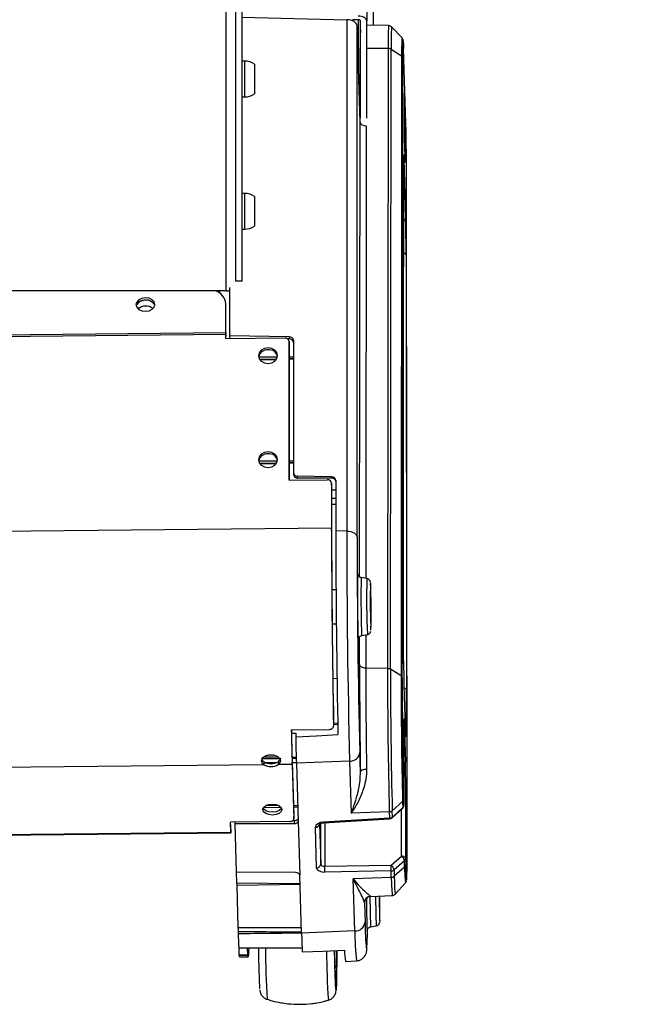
# Model space of a CAD drawing. Header units: millimetres. Extents: x 0 to 420, y 0 to 309.
# Tile 23 of 32: x 308 to 318, y 124 to 140. Entities that reach past the tile are written whole.
import ezdxf

# ---------------------------------------------------------------- set-up
doc = ezdxf.new("R2010")
doc.units = ezdxf.units.MM
doc.layers.add('QUOTE', color=174, linetype='Continuous')
doc.styles.add('SLDTEXTSTYLE3', font='TXT', dxfattribs={"width": 0.75})
doc.dimstyles.new('SLDDIMSTYLE0', dxfattribs={"dimtxt": 3, "dimasz": 3, "dimexe": 0, "dimexo": 0.0625, "dimgap": 0.75, "dimtad": 1, "dimlfac": 14.874601, "dimrnd": 1e-09, "dimzin": 12, "dimdsep": 46, "dimtxsty": 'SLDTEXTSTYLE3', "dimsah": 1, "dimcen": 0.09, "dimadec": 0, "dimazin": 3, "dimtfac": 1, "dimtdec": 3, "dimtofl": 0, "dimtmove": 0, "dimatfit": 3, "dimfxl": 0, "dimfrac": 2, "dimtolj": 1, "dimtzin": 12, "dimarcsym": 0})

# ---------------------------------------------------------------- blocks, each defined once
blk = doc.blocks.new('_D')
at = {"layer": 'QUOTE'}
for p, q in [((294.457, 150.729), (311.398, 150.729)), ((311.398, 150.729), (343.083, 150.729))]:
    blk.add_line(p, q, dxfattribs=at)
for points in [[(294.457, 150.729), (297.457, 150.229), (297.457, 151.229)], [(311.398, 150.729), (308.398, 151.229), (308.398, 150.229)]]:
    blk.add_solid(points, dxfattribs=at)
at = {"layer": 'QUOTE', "insert": (336.433, 154.597), "char_height": 3, "attachment_point": 1, "style": 'SLDTEXTSTYLE3'}
blk.add_mtext('252', dxfattribs=at)

msp = doc.modelspace()

# ---------------------------------------------------------------- linework, layer by layer
at = {"color": 7, "linetype": 'Continuous', "lineweight": 25}
for p, q in [((313.41518, 303.55096), (313.41518, 139.99151)), ((313.52011, 139.92416), (313.52011, 297.69567)), ((311.33109, 141.64349), (311.33109, 135.85937)), ((311.43193, 141.64349), (311.43193, 135.85937)), ((311.18073, 135.70155), (311.18073, 141.20399)), ((311.43255, 140.05147), (313.09732, 140.01101)), ((313.09732, 140.01101), (313.09732, 131.88709)), ((313.28072, 140.01079), (313.1952, 140.01079)), ((313.28072, 140.01079), (313.28072, 139.31283)), ((313.19634, 140.00112), (313.19669, 139.98969)), ((313.19634, 139.98985), (313.19634, 140.00112)), ((313.26243, 131.79239), (313.26243, 139.91399)), ((313.30902, 138.38309), (313.26243, 139.91399)), ((313.31434, 138.44837), (313.31434, 139.99151)), ((313.41518, 138.44736), (313.41518, 139.99151)), ((313.76185, 139.91814), (313.41518, 139.92677)), ((313.97529, 139.72242), (313.80907, 139.89716)), ((313.31083, 138.44794), (313.3119, 139.56215)), ((313.3119, 139.56215), (313.31434, 139.56212)), ((313.41518, 139.56099), (313.755, 139.55717)), ((313.755, 139.55717), (313.74554, 129.70383)), ((313.79273, 129.69131), (313.80219, 139.54465)), ((313.80219, 139.54465), (313.96975, 139.43892)), ((314.03663, 138.36549), (314.00042, 139.55546)), ((314.00044, 139.55409), (314.00042, 139.55546)), ((314.03666, 138.36411), (314.00044, 139.55409)), ((313.96975, 139.43892), (313.96029, 129.58558)), ((313.97915, 129.55785), (313.9886, 139.41119)), ((311.47227, 139.35358), (311.43193, 139.35358)), ((311.47227, 139.35358), (311.47227, 138.78634)), ((311.63362, 139.30526), (311.63362, 138.83466)), ((311.43193, 138.78634), (311.47227, 138.78634)), ((313.30844, 138.40196), (313.30849, 138.44798)), ((313.30849, 138.44798), (313.31083, 138.44794)), ((313.30208, 131.15827), (313.30902, 138.38309)), ((313.40808, 138.32486), (313.40119, 131.13569)), ((314.03666, 138.36411), (314.03663, 138.36549)), ((313.99674, 137.70331), (313.9905, 131.20413)), ((314.00427, 137.79427), (314.03283, 136.85598)), ((314.05795, 126.96853), (314.04849, 137.44324)), ((311.47227, 137.25202), (311.43193, 137.25202)), ((311.47227, 137.25202), (311.47227, 137.07963)), ((311.63362, 137.2037), (311.63362, 137.06068)), ((311.47227, 137.07963), (311.47227, 136.68478)), ((311.63362, 137.06068), (311.63362, 136.7331)), ((311.43193, 136.68478), (311.47227, 136.68478)), ((314.04036, 136.26982), (314.0466, 129.36079)), ((314.00092, 129.77869), (313.99521, 136.1086)), ((311.43193, 135.85937), (311.33109, 135.85937)), ((311.33121, 135.85591), (311.33109, 135.85937)), ((311.43255, 135.8549), (311.43193, 135.85937)), ((311.18073, 135.70155), (294.67428, 135.70155)), ((311.07828, 135.66722), (311.07843, 135.70155)), ((311.08099, 135.66532), (311.08115, 135.70155)), ((311.24181, 134.98962), (311.24181, 135.75729)), ((311.17531, 135.03548), (311.1773, 135.49923)), ((311.17818, 135.46601), (311.17725, 135.50403)), ((311.17822, 135.4612), (311.1773, 135.49923)), ((311.17624, 134.99746), (311.17822, 135.4612)), ((311.17818, 135.46601), (311.17822, 135.4612)), ((311.17526, 135.01035), (294.50508, 134.84345)), ((311.17531, 135.03548), (294.50513, 134.86859)), ((311.17526, 134.94327), (311.17526, 135.01035)), ((311.1762, 134.9795), (311.17526, 135.01035)), ((311.17624, 134.99746), (311.17531, 135.03548)), ((312.11632, 134.95269), (311.17526, 134.94327)), ((311.1762, 134.94328), (311.1762, 134.9795)), ((312.18403, 134.97345), (311.24181, 134.98962)), ((311.2432, 134.94395), (311.24181, 134.98962)), ((312.18507, 134.93919), (312.16129, 134.93901)), ((312.18446, 134.86882), (312.18352, 134.89967)), ((312.18354, 134.8983), (312.18354, 132.69548)), ((312.18448, 134.86745), (312.18354, 134.8983)), ((312.18403, 134.97345), (312.18507, 134.93919)), ((312.18446, 134.86882), (312.18448, 134.86745)), ((312.18448, 132.69548), (312.18448, 134.86745)), ((312.2507, 134.91771), (312.2507, 132.81638)), ((311.99546, 134.65068), (311.69885, 134.65011)), ((311.98252, 134.62026), (311.7148, 134.61379)), ((311.71933, 134.60752), (311.97899, 134.61481)), ((312.2507, 134.65118), (312.18448, 134.65105)), ((312.2507, 134.62675), (312.18448, 134.62515)), ((312.18448, 134.62059), (312.2507, 134.62245)), ((311.99546, 132.99857), (311.69885, 132.99799)), ((311.98252, 132.96815), (311.7148, 132.96167)), ((312.2507, 132.99906), (312.18448, 132.99894)), ((312.2507, 132.97463), (312.18448, 132.97303)), ((312.18448, 132.96847), (312.2507, 132.97033)), ((311.71933, 132.9554), (311.97899, 132.9627)), ((312.25073, 132.815), (312.25172, 132.78241)), ((312.18354, 132.69548), (312.78851, 132.70153)), ((312.85721, 132.74752), (312.31679, 132.76065)), ((312.31773, 132.72972), (312.31679, 132.76065)), ((312.85774, 132.7301), (312.31773, 132.72972)), ((312.85721, 132.74752), (312.85774, 132.7301)), ((312.9233, 132.69179), (312.9233, 131.88883)), ((312.85655, 132.62069), (312.8557, 132.64851)), ((312.85572, 132.64713), (312.85572, 131.93122)), ((312.85657, 132.61932), (312.85572, 132.64713)), ((312.85657, 132.54182), (312.9233, 132.54092)), ((312.85666, 132.5388), (312.85666, 131.90037)), ((312.9233, 132.40263), (312.85666, 132.40521)), ((312.9233, 132.31148), (312.85666, 132.31176)), ((312.85572, 131.93122), (292.82462, 131.73067)), ((312.85666, 131.90037), (312.85572, 131.93122)), ((313.09732, 131.88709), (312.9233, 131.88883)), ((313.27088, 131.21351), (313.2701, 131.21197)), ((313.41764, 131.13296), (313.32692, 131.14802)), ((312.92677, 130.95212), (312.86022, 130.95145)), ((312.86473, 130.41364), (312.93126, 130.41431)), ((313.30075, 129.76809), (313.30117, 130.20796)), ((313.33614, 130.22646), (313.42654, 130.24334)), ((313.40033, 130.23844), (313.39982, 129.70772)), ((313.74554, 129.70383), (313.39982, 129.70772)), ((313.96029, 129.58558), (313.79273, 129.69131)), ((312.94194, 129.54284), (312.87546, 129.54151)), ((312.88807, 128.82108), (312.88777, 128.78909)), ((312.95422, 128.83589), (312.88784, 128.83199)), ((312.95469, 128.81304), (312.88797, 128.81075)), ((314.00568, 128.82863), (314.00568, 127.53084)), ((314.00635, 128.89172), (314.00635, 128.89178)), ((314.00861, 128.8699), (314.02848, 128.21699)), ((312.2167, 128.72882), (312.82167, 128.73488)), ((312.28615, 128.67769), (312.28615, 128.61738)), ((313.31473, 128.06171), (313.3053, 128.37148)), ((311.78165, 128.17498), (293.99256, 127.99688)), ((311.78165, 128.21903), (311.78165, 128.17498)), ((311.97875, 128.20667), (311.80773, 128.20618)), ((312.00711, 128.22129), (312.00711, 128.17723)), ((312.23047, 128.17947), (312.00711, 128.17723)), ((312.23047, 128.17947), (312.23047, 128.22353)), ((312.23047, 128.22353), (312.25687, 127.35604)), ((312.23047, 128.17947), (312.25687, 127.31198)), ((312.29678, 128.20758), (312.23096, 128.20739)), ((313.14312, 128.23227), (312.29702, 128.19959)), ((312.29702, 128.19959), (312.32504, 127.27898)), ((313.14312, 128.23227), (313.16834, 127.40334)), ((314.03141, 127.98307), (314.03141, 126.68528)), ((311.77706, 127.49703), (312.05249, 127.50034)), ((312.02067, 127.52552), (311.81392, 127.52682)), ((312.31759, 127.52365), (312.25176, 127.52407)), ((312.25241, 127.50274), (312.3182, 127.50353)), ((313.98465, 127.59081), (313.82017, 127.44465)), ((313.98762, 127.4931), (313.82324, 127.34365)), ((313.98465, 127.59081), (313.98762, 127.4931)), ((314.00568, 127.53084), (314.00271, 127.62855)), ((312.25687, 127.31198), (312.25687, 127.35604)), ((313.77335, 127.4267), (313.16834, 127.40334)), ((313.77335, 127.4267), (313.77642, 127.3257)), ((313.8193, 127.33097), (313.98369, 127.48042)), ((313.82324, 127.34365), (313.82017, 127.44465)), ((313.96537, 126.72316), (313.96537, 127.46377)), ((312.19083, 127.27276), (311.24977, 127.26333)), ((311.25464, 127.10333), (311.24977, 127.26333)), ((311.25464, 127.14739), (311.25111, 127.26335)), ((311.25464, 127.1529), (311.25127, 127.26335)), ((311.25464, 127.19695), (311.25261, 127.26336)), ((311.25464, 127.1529), (311.25464, 127.19695)), ((311.31808, 127.26402), (311.31808, 127.24004)), ((311.31808, 127.24004), (312.25958, 127.24072)), ((311.31808, 127.24004), (311.34154, 126.46894)), ((312.25958, 127.28679), (312.24133, 127.28665)), ((312.25958, 127.28679), (312.25958, 127.24072)), ((312.32504, 127.27898), (312.35114, 126.42135)), ((312.61909, 126.53925), (312.59953, 127.18203)), ((312.66464, 127.22968), (312.68396, 126.59494)), ((312.68396, 126.59494), (312.68396, 127.24233)), ((313.77642, 127.3257), (312.72693, 127.26411)), ((312.72852, 127.25201), (313.77802, 127.3136)), ((312.75001, 127.25327), (312.75001, 126.56077)), ((294.58446, 126.93643), (311.25464, 127.10333)), ((294.58503, 126.9261), (311.25521, 127.093)), ((311.25447, 127.15289), (311.25464, 127.1529)), ((311.25464, 127.14739), (311.25464, 127.10333)), ((313.80078, 126.58029), (313.96537, 126.72316)), ((312.75001, 126.56077), (313.80078, 126.58029)), ((314.01336, 126.64754), (313.84877, 126.50467)), ((314.01633, 126.54983), (314.01336, 126.64754)), ((314.03141, 126.68528), (314.03439, 126.58757)), ((312.28333, 126.46019), (311.34154, 126.46894)), ((311.34274, 126.46893), (311.348, 126.29623)), ((312.37915, 125.50075), (312.35114, 126.42135)), ((313.80196, 126.48673), (312.75118, 126.4672)), ((313.80503, 126.38572), (313.80196, 126.48673)), ((313.84877, 126.50467), (313.85184, 126.40367)), ((314.01633, 126.54983), (313.85184, 126.40367)), ((311.348, 126.29623), (312.35514, 126.2899)), ((311.34869, 126.29623), (311.34917, 126.25768)), ((312.35575, 126.26977), (311.34917, 126.25768)), ((311.34917, 126.25768), (311.3697, 125.58297)), ((313.80503, 126.38572), (313.20002, 126.36235)), ((313.22525, 125.53342), (313.20002, 126.36235)), ((313.86794, 126.11937), (314.03062, 126.29741)), ((313.47438, 126.08403), (313.47561, 126.08185)), ((313.47561, 126.08185), (313.82101, 126.09738)), ((313.38079, 125.98343), (313.378, 125.98242)), ((313.378, 125.98242), (313.38743, 125.67264)), ((313.47694, 125.59987), (313.56734, 125.61675)), ((312.37656, 125.58585), (311.3697, 125.58297)), ((311.37215, 125.52562), (311.37255, 125.49356)), ((313.22525, 125.53342), (312.37915, 125.50075)), ((311.39031, 125.15367), (311.38682, 125.26825)), ((311.39031, 125.15367), (311.52475, 125.15501)), ((311.52475, 125.15501), (311.52131, 125.26776)), ((311.5253, 125.14336), (311.39086, 125.14201)), ((311.3957, 125.12213), (311.53014, 125.12347)), ((313.07769, 125.05113), (313.25154, 125.05894)), ((312.92696, 124.98537), (312.92433, 124.95535)), ((312.92472, 124.7623), (312.92557, 124.76231)), ((312.9249, 124.76181), (312.92507, 124.7623))]:
    msp.add_line(p, q, dxfattribs=at)
at = {"color": 7, "linetype": 'Continuous', "lineweight": 25, "flags": 128}
for points in [[(313.41518, 139.99151), (313.4126, 140.00655), (313.40495, 140.02102), (313.39252, 140.03435), (313.3758, 140.04604), (313.35542, 140.05563), (313.33218, 140.06276), (313.30695, 140.06714), (313.28072, 140.06863)], [(313.31434, 139.99151), (313.31369, 139.99527), (313.31178, 139.99888), (313.30867, 140.00222), (313.30449, 140.00514), (313.2994, 140.00754), (313.29359, 140.00932), (313.28728, 140.01042), (313.28072, 140.01079)], [(313.99163, 139.65925), (313.99225, 139.66893), (313.99402, 139.67635), (313.99603, 139.65912), (313.99819, 139.61787), (314.00044, 139.55409)], [(314.00427, 137.79427), (314.00284, 137.83486), (314.00146, 137.86112), (314.00018, 137.87209), (313.99906, 137.86737), (313.99846, 137.85678)], [(314.02433, 137.74122), (314.02421, 137.74099), (314.02397, 137.74095)], [(309.89969, 135.37948), (309.9576, 135.3882), (310.00677, 135.41188), (310.0397, 135.44691), (310.05139, 135.48796), (310.04005, 135.52877), (310.00742, 135.56315), (309.95845, 135.58584), (309.90061, 135.5934), (309.84269, 135.58468), (309.79353, 135.561), (309.7606, 135.52597), (309.74891, 135.48493), (309.76024, 135.44411), (309.79288, 135.40974), (309.84185, 135.38704), (309.89969, 135.37948)], [(310.04942, 135.47105), (310.04098, 135.49075), (310.00834, 135.52512), (309.95937, 135.54782), (309.90153, 135.55538), (309.84362, 135.54666), (309.79445, 135.52298), (309.76152, 135.48795), (309.7518, 135.46381)], [(311.99869, 134.67616), (311.98718, 134.72347), (311.95439, 134.76334), (311.90532, 134.78971), (311.84745, 134.79856), (311.78957, 134.78855), (311.7405, 134.7612), (311.70772, 134.72067), (311.69621, 134.67313), (311.70772, 134.62583), (311.7405, 134.58596), (311.78957, 134.55959), (311.84745, 134.55074), (311.90532, 134.56075), (311.95439, 134.5881), (311.98718, 134.62863), (311.99869, 134.67616)], [(311.99869, 133.02405), (311.98718, 133.07135), (311.95439, 133.11122), (311.90532, 133.13759), (311.84745, 133.14644), (311.78957, 133.13643), (311.7405, 133.10908), (311.70772, 133.06855), (311.69621, 133.02102), (311.70772, 132.97372), (311.7405, 132.93385), (311.78957, 132.90748), (311.84745, 132.89862), (311.90532, 132.90864), (311.95439, 132.93599), (311.98718, 132.97651), (311.99869, 133.02405)], [(313.09732, 131.88709), (313.12933, 131.885), (313.16005, 131.87944), (313.18837, 131.87062), (313.21323, 131.85887), (313.23372, 131.84461), (313.24909, 131.82837), (313.25878, 131.81075), (313.26243, 131.79239)], [(313.47366, 131.06712), (313.47374, 131.06725), (313.47429, 131.06605)], [(313.48067, 130.31332), (313.47926, 130.3343), (313.47762, 130.37855)], [(313.48173, 130.31078), (313.4808, 130.31231), (313.48067, 130.31332)], [(313.39982, 129.70772), (313.38061, 129.70906), (313.36217, 129.71261), (313.34519, 129.71824), (313.33027, 129.72573), (313.31797, 129.73482), (313.30875, 129.74517), (313.30294, 129.75639), (313.30075, 129.76809)], [(314.00861, 128.8699), (314.00738, 128.85938), (314.00574, 128.85394)], [(312.28615, 128.61738), (312.61698, 128.6349), (312.95813, 128.653)], [(314.03546, 128.61742), (314.03488, 128.61649), (314.03399, 128.61707)], [(313.41297, 128.10204), (313.39378, 128.10087), (313.3754, 128.09829), (313.35849, 128.0944), (313.34367, 128.08935), (313.3315, 128.08332), (313.32242, 128.07653), (313.31676, 128.06924), (313.31473, 128.06171)], [(311.76484, 127.46132), (311.77535, 127.49464), (311.80727, 127.52311), (311.85577, 127.5424), (311.91344, 127.54959), (311.97152, 127.54356), (312.02116, 127.52525), (312.0548, 127.49744), (312.06733, 127.46435), (312.05682, 127.43104), (312.0249, 127.40257), (311.9764, 127.38327), (311.91872, 127.37609), (311.86065, 127.38211), (311.81101, 127.40043), (311.77737, 127.42824), (311.76484, 127.46132)], [(312.06239, 127.48487), (312.05682, 127.4751), (312.0249, 127.44663), (311.9764, 127.42733), (311.91872, 127.42015), (311.86065, 127.42617), (311.81101, 127.44448), (311.77737, 127.4723), (311.76978, 127.48487)], [(311.25464, 127.10333), (311.25502, 127.09435), (311.25534, 127.09387), (311.25556, 127.10195), (311.25563, 127.11737), (311.25556, 127.13778), (311.25534, 127.16007), (311.25502, 127.18085), (311.25464, 127.19695)], [(312.19083, 127.27276), (312.20392, 127.27363), (312.21646, 127.27595), (312.22797, 127.27963), (312.23801, 127.28452), (312.24619, 127.29045), (312.2522, 127.29718), (312.25581, 127.30445), (312.25687, 127.31198)], [(311.25464, 127.14739), (311.25466, 127.14686), (311.25468, 127.14683), (311.25469, 127.14731), (311.25469, 127.14821), (311.25469, 127.14941), (311.25468, 127.15073), (311.25466, 127.15195), (311.25464, 127.1529)], [(314.03141, 126.68528), (314.02996, 126.69262), (314.02608, 126.69967), (314.01993, 126.70617), (314.01173, 126.71187), (314.00179, 126.71657), (313.99046, 126.7201), (313.97817, 126.72232), (313.96537, 126.72316)], [(313.85184, 126.40367), (313.85525, 126.30182), (313.8586, 126.22139), (313.86184, 126.16362), (313.86493, 126.12941), (313.86782, 126.11927), (313.86807, 126.11954)], [(314.04517, 126.35576), (314.04648, 126.34683), (314.04908, 126.34586), (314.04941, 126.34758)], [(313.38281, 125.99999), (313.38119, 125.98555), (313.38079, 125.98343)], [(313.61842, 125.75196), (313.62006, 125.70771), (313.62051, 125.69924)], [(313.62051, 125.69924), (313.6216, 125.68572), (313.62261, 125.68463)], [(311.54103, 125.26769), (311.53933, 125.2205), (311.53626, 125.163), (311.53288, 125.13081), (311.52921, 125.12424), (311.5253, 125.14336)], [(312.39002, 125.20433), (312.72105, 125.21522), (313.06241, 125.22648)], [(312.93512, 125.22224), (312.93501, 125.18018), (312.9344, 125.05849), (312.93338, 124.95536), (312.93198, 124.87271), (312.93022, 124.81209), (312.92812, 124.77463), (312.92574, 124.76101), (312.92312, 124.7715), (312.92029, 124.8059), (312.91733, 124.86357), (312.91428, 124.94344), (312.9112, 125.04401), (312.90814, 125.16342), (312.90698, 125.21399)], [(312.9351, 125.22216), (312.93499, 125.18109), (312.93438, 125.05952), (312.93336, 124.9565), (312.93196, 124.87394), (312.9302, 124.81338), (312.92811, 124.77596), (312.92573, 124.76236), (312.9231, 124.77284), (312.92029, 124.8072), (312.91732, 124.86481), (312.91428, 124.94459), (312.9112, 125.04506), (312.90814, 125.16434), (312.907, 125.21406)], [(313.40935, 125.23527), (313.41125, 125.22911), (313.41463, 125.2357), (313.41669, 125.25275)], [(311.3957, 125.12213), (311.39478, 125.1229), (311.39086, 125.14201)]]:
    msp.add_lwpolyline(points, dxfattribs=at)
at = {"color": 7, "linetype": 'Continuous', "lineweight": 25}
for centre, radius, start, end in [((326.28729, 139.59897), 12.97544, 178.878311, 180.162562), ((317.65492, 139.66365), 3.90137, 176.259893, 181.563895), ((317.41149, 139.65015), 3.61085, 176.077858, 181.67425), ((317.35754, 139.51451), 3.38864, 176.482416, 181.27829), ((313.75588, 139.46531), 0.09187, 59.732582, 90.549692), ((320.41077, 139.45698), 6.42233, 178.195207, 180.408489), ((313.95321, 139.40739), 0.0356, 6.124812, 62.315559), ((311.47968, 139.08477), 0.26891, 55.078105, 91.578169), ((311.47968, 139.05515), 0.26891, 268.421831, 304.921895), ((329.18955, 138.44406), 15.18187, 178.487782, 182.654448), ((313.26062, 138.7526), 0.75797, 359.420878, 6.980298), ((294.7072, 138.13175), 19.32108, 358.841815, 1.818683), ((276.73809, 137.42413), 37.3104, 0.029336, 1.443634), ((318.42827, 137.7304), 4.43161, 178.365759, 180.350245), ((313.95624, 137.79469), 0.04803, 327.994035, 359.491552), ((311.47968, 136.9832), 0.26891, 55.078105, 91.578169), ((311.47968, 136.95359), 0.26891, 268.421831, 304.921895), ((313.97654, 136.85941), 0.05639, 290.054921, 356.511118), ((290.29135, 136.25766), 23.74901, 0.029336, 1.443634), ((313.99482, 136.25561), 0.04771, 17.331842, 89.745198), ((310.94013, 135.47511), 0.23839, 5.806512, 71.775342), ((311.18127, 135.87935), 0.17781, 269.823544, 289.905595), ((309.88644, 135.41185), 0.14432, 83.998853, 158.896757), ((309.91951, 135.41507), 0.14146, 23.311729, 97.301173), ((309.90524, 135.27702), 0.18559, 51.75558, 131.029526), ((317.07482, 135.0112), 5.89956, 179.764174, 180.008293), ((315.39017, 134.98011), 4.21397, 179.764174, 180.008293), ((312.12255, 134.89167), 0.06135, 6.205098, 95.830832), ((311.83847, 134.62423), 0.14383, 86.04719, 167.783653), ((311.86118, 134.62656), 0.14173, 15.229242, 95.179695), ((311.83847, 132.97211), 0.14383, 86.04719, 167.783653), ((311.86118, 132.97445), 0.14173, 15.229242, 95.179695), ((312.79474, 132.6405), 0.06135, 6.205098, 95.830832), ((479.68889, 132.06151), 166.83322, 180.0447458, 181.1239249), ((476.35316, 132.02806), 163.49655, 180.0447458, 181.1239249), ((472.33731, 131.98691), 159.41404, 180.0352491, 181.1983437), ((457.65849, 131.87102), 144.56118, 179.9936287, 181.4423434), ((448.5712, 131.77734), 135.30877, 179.9936287, 181.4423434), ((331.93378, 130.8478), 18.66723, 178.882178, 181.81986), ((313.09157, 131.18334), 0.18183, 0.822936, 9.552442), ((327.49057, 130.80665), 14.16777, 178.619298, 182.009808), ((324.63955, 130.80046), 11.22683, 178.302833, 182.844398), ((364.54803, 130.76003), 50.55948, 179.496718, 182.429208), ((326.14651, 130.79574), 12.67575, 178.77325, 181.886072), ((302.58476, 130.58107), 10.90032, 358.579107, 2.550065), ((313.88915, 130.299), 0.55774, 178.893333, 187.472841), ((313.90276, 130.24334), 0.6269, 178.936046, 187.650434), ((313.13984, 130.18312), 0.14349, 350.682134, 0.95366), ((420.51462, 129.79295), 107.21388, 180.0132882, 180.9252281), ((414.28624, 129.73111), 100.88643, 180.0132882, 180.9252281), ((400.81781, 129.62837), 87.0723, 179.9503476, 181.4489093), ((313.74643, 129.61197), 0.09187, 59.732582, 90.549692), ((400.37615, 129.62512), 86.58344, 179.956199, 181.4430579), ((390.9534, 129.52824), 76.99313, 179.9573315, 181.4419255), ((313.94375, 129.55405), 0.0356, 6.124812, 62.315559), ((388.44544, 129.5024), 74.46631, 179.9573315, 181.4419255), ((314.00317, 129.3479), 0.0453, 16.533977, 84.903206), ((303.48523, 129.1473), 10.56352, 357.124761, 1.158048), ((372.982, 129.97692), 60.77812, 181.176668, 181.6947114), ((370.83442, 129.95938), 58.62965, 181.2026381, 181.6966097), ((366.80462, 129.82646), 54.53187, 181.270457, 181.709576), ((313.1504, 128.38786), 0.15576, 267.320356, 353.965082), ((311.89238, 128.42025), 0.22967, 241.176769, 299.970462), ((311.89238, 128.37619), 0.22967, 241.176769, 299.970462), ((313.97561, 128.21896), 0.05291, 304.636956, 357.865494), ((313.99317, 127.97589), 0.03892, 10.630059, 71.238413), ((313.93846, 127.53017), 0.06723, 312.275936, 0), ((313.97325, 127.49061), 0.01458, 315.683365, 9.824067), ((313.95194, 127.62965), 0.05078, 310.101898, 358.755937), ((313.95492, 127.53194), 0.05078, 310.101898, 358.755937), ((313.77144, 127.50173), 0.07505, 271.461381, 310.490046), ((313.77451, 127.40072), 0.07505, 271.461381, 310.490046), ((313.80887, 127.34116), 0.01458, 315.683365, 9.824067), ((312.60244, 127.24427), 0.06231, 267.320356, 353.965082), ((312.77178, 127.26386), 0.04485, 179.679484, 195.318931), ((313.82127, 127.32545), 0.04485, 179.679484, 195.318931), ((313.77408, 127.38071), 0.06723, 273.35867, 312.275936), ((302.1309, 126.82194), 11.92795, 357.720812, 0.704128), ((313.89761, 126.62712), 0.11753, 10.001673, 54.794849), ((312.622, 126.60149), 0.06231, 267.320356, 353.965082), ((311.20676, 126.49464), 1.54466, 358.982229, 2.453743), ((312.25754, 126.51416), 1.54466, 358.982229, 2.453743), ((313.73303, 126.48426), 0.11753, 10.001673, 54.794849), ((313.98065, 126.68638), 0.05078, 310.101898, 358.755937), ((313.98362, 126.58867), 0.05078, 310.101898, 358.755937), ((317.86811, 126.64968), 3.83423, 180.928209, 184.396398), ((313.80004, 126.56175), 0.07505, 271.461381, 310.490046), ((313.80312, 126.46074), 0.07505, 271.461381, 310.490046), ((315.96186, 126.53336), 1.9456, 179.515108, 186.965718), ((316.38736, 126.3842), 2.58233, 179.966289, 186.377028), ((313.47885, 125.98328), 0.10085, 92.542019, 180.488772), ((320.97064, 126.02592), 7.4146, 179.539745, 183.163454), ((331.76491, 126.22566), 18.15268, 180.434433, 181.495307), ((304.81685, 125.90708), 8.80857, 358.552914, 1.180176), ((338.04719, 126.27357), 24.63888, 180.516047, 181.500484), ((334.98284, 126.24891), 21.51797, 180.451275, 181.506529), ((313.23253, 125.68902), 0.15576, 267.320356, 353.965082), ((318.70979, 125.72013), 5.32257, 180.511206, 185.226547), ((314.03535, 125.61643), 0.6187, 178.892126, 187.718932), ((314.0324, 125.67251), 0.56019, 178.908222, 187.450244), ((343.58208, 126.56245), 32.22727, 181.741653, 181.843651), ((326.71214, 125.9859), 15.34749, 181.83833, 182.680044), ((331.73919, 126.06212), 19.36817, 181.660921, 182.5384), ((317.41423, 125.52758), 4.18898, 179.920016, 186.423301), ((307.71649, 125.58438), 5.70985, 356.670392, 359.719197), ((313.29926, 125.55368), 0.12467, 350.606951, 0.096615), ((311.58575, 125.15706), 0.19547, 180.99515, 184.414614), ((311.72019, 125.15841), 0.19547, 180.99515, 184.414614), ((322.92792, 125.23686), 11.12167, 179.846124, 184.073172), ((323.41996, 125.20089), 10.64193, 179.942705, 184.132196), ((313.92251, 125.21309), 0.86021, 179.108062, 190.852621)]:
    msp.add_arc(centre, radius, start, end, dxfattribs=at)
for centre, major_axis, ratio, start_param, end_param in [((313.09438, 139.91471), (0.16806, -0.00358), 0.57315242, 0.02965693, 1.56554668), ((313.0283, 140.00064), (0.16807, -0.00179), 0.57340803, 0.02355958, 0.12401356), ((313.40984, 138.3827), (0.10083, -0.00209), 0.57372327, 3.17093328, 4.70682302), ((312.18344, 134.91839), (0.06724, -0.00204), 0.81852897, 0.02484265, 1.58691234), ((312.18449, 134.88412), (0.06716, 0.00307), 0.81884025, 6.24582536, 7.80789504), ((312.31796, 132.8157), (0.06724, -0.00204), 0.81852897, 3.16643531, 4.71977834), ((312.3189, 132.7848), (0.06716, 0.00307), 0.81884025, 3.10423271, 4.65757574), ((312.85604, 132.69247), (0.06724, -0.00204), 0.81852897, 0.02484265, 1.57818569), ((312.85657, 132.67502), (0.06716, 0.00307), 0.81884025, 6.24582536, 7.79916839), ((314.00862, 128.73202), (-0.00169, 0.16826), 0.01427982, 5.67264932, 6.4712017), ((314.00862, 128.73202), (-0.00169, 0.16826), 0.01427982, 0.1880164, 0.95904236), ((361.31258, 131.76773), (177.08118, 3.54743), 0.01238374, 4.43122195, 4.43161766), ((263.82008, 129.71021), (128.35839, 0.89588), 0.01489237, 5.09499669, 5.09731973), ((278.3706, 128.88437), (135.67576, -0.97383), 0.002627, 4.9612069, 4.96293419), ((278.3706, 128.88437), (135.67576, -0.97383), 0.002627, 4.96462217, 4.96513432), ((263.82008, 129.71021), (128.35839, 0.89588), 0.01489237, 5.09898884, 5.09955451), ((314.02848, 128.07935), (-0.00168, 0.16807), 0.01431255, 4.10226957, 5.67184792), ((312.25782, 127.32534), (0.06723, -0.00072), 0.57340803, 4.74467521, 6.10108773), ((312.25782, 127.27927), (0.06722, -0.00143), 0.57315242, 4.75077256, 6.31284224), ((312.73396, 127.18723), (0.13442, 0.00573), 0.57337649, 1.59871528, 3.13460502), ((312.75118, 126.59946), (0.06715, 0.00572), 0.57178855, 3.11037371, 4.64626345), ((312.28392, 126.42164), (0.06722, -0.00143), 0.57315242, 0.02965693, 1.59172662), ((312.75352, 126.54445), (0.13442, 0.00573), 0.57337649, 3.13460502, 4.67049477), ((263.92753, 126.17965), (128.41371, -0.92171), 0.002627, 5.0908377, 5.09930414), ((278.42116, 127.22286), (135.61731, 0.94654), 0.01489237, 4.95771486, 4.96538469), ((361.44633, 127.37268), (177.18913, 0), 0.01238116, 4.42593696, 4.43186574)]:
    msp.add_ellipse(centre, major_axis=major_axis, ratio=ratio, start_param=start_param, end_param=end_param, dxfattribs=at)
for points, knots in [([(313.81107, 139.89419), (313.80764, 139.89798), (313.79924, 139.90722), (313.78156, 139.91638), (313.76792, 139.91693), (313.76212, 139.91717)], [0, 0, 0, 0, 0.28471863, 0.69615268, 1, 1, 1, 1]), ([(314.00042, 139.55546), (314.00005, 139.56712), (313.99895, 139.60114), (313.99736, 139.64367), (313.99489, 139.67219), (313.99462, 139.68265), (313.9905, 139.69764), (313.98629, 139.70848), (313.98178, 139.71382), (313.98038, 139.71549)], [0, 0, 0, 0, 0.15154817, 0.44257703, 0.73708454, 0.89667346, 0.94692201, 0.98343955, 1, 1, 1, 1]), ([(313.99841, 137.85164), (313.99854, 137.85493), (313.99878, 137.86087), (313.99875, 137.86036), (313.99874, 137.86014)], [0, 0, 0, 0, 0.554856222, 1, 1, 1, 1]), ([(313.32888, 131.14874), (313.32324, 131.14952), (313.31108, 131.15122), (313.296, 131.16097), (313.28456, 131.17248), (313.28023, 131.18021), (313.27835, 131.18357)], [0, 0, 0, 0, 0.25804395, 0.55622554, 0.80663485, 1, 1, 1, 1]), ([(313.47313, 131.07776), (313.47311, 131.0779), (313.4729, 131.0793), (313.47186, 131.08396), (313.46848, 131.09413), (313.46083, 131.10791), (313.44681, 131.1216), (313.43173, 131.13072), (313.42138, 131.13156), (313.41866, 131.13178)], [0, 0, 0, 0, 0.0139797, 0.14091316, 0.26413695, 0.44754658, 0.66125988, 0.91117069, 1, 1, 1, 1]), ([(313.28895, 130.19105), (313.28935, 130.19196), (313.29195, 130.19782), (313.30169, 130.20981), (313.31784, 130.22195), (313.33125, 130.22467), (313.33743, 130.22593)], [0, 0, 0, 0, 0.05608183, 0.36167641, 0.70576305, 1, 1, 1, 1]), ([(313.42827, 130.24473), (313.43324, 130.24572), (313.44454, 130.24798), (313.45859, 130.25805), (313.46941, 130.27004), (313.4757, 130.28129), (313.47765, 130.28715), (313.47842, 130.28947)], [0, 0, 0, 0, 0.20653546, 0.46898491, 0.69047981, 0.87790809, 1, 1, 1, 1]), ([(312.82167, 128.73488), (312.83077, 128.73639), (312.84786, 128.73921), (312.86927, 128.75092), (312.8834, 128.76818), (312.88625, 128.78184), (312.88777, 128.78909)], [0, 0, 0, 0, 0.26791797, 0.50290739, 0.73630079, 1, 1, 1, 1]), ([(311.74138, 128.23429), (311.744, 128.24735), (311.7489, 128.27175), (311.77578, 128.29977), (311.80473, 128.31633), (311.8307, 128.32622), (311.85938, 128.33223), (311.88969, 128.33433), (311.92009, 128.33293), (311.94906, 128.32753), (311.97562, 128.31819), (312.00577, 128.30202), (312.03502, 128.27477), (312.04081, 128.25039), (312.04385, 128.23761)], [0, 0, 0, 0, 0.13339157, 0.24917048, 0.3133152, 0.37469721, 0.43601395, 0.49997115, 0.56370773, 0.62493612, 0.68638534, 0.75075628, 0.86932298, 1, 1, 1, 1]), ([(312.04388, 128.28046), (312.04102, 128.26967), (312.03531, 128.24815), (312.01649, 128.23022), (312.00711, 128.22129)], [0, 0, 0, 0, 0.5016831, 1, 1, 1, 1]), ([(311.78165, 128.17498), (311.77166, 128.18396), (311.75178, 128.20183), (311.74483, 128.22351), (311.74137, 128.23429)], [0, 0, 0, 0, 0.50258036, 1, 1, 1, 1]), ([(311.78165, 128.21903), (311.77119, 128.22768), (311.75672, 128.23966), (311.7512, 128.25431), (311.74967, 128.25838)], [0, 0, 0, 0, 0.72222764, 1, 1, 1, 1]), ([(312.04385, 128.23761), (312.041, 128.2266), (312.03533, 128.20469), (312.01648, 128.18636), (312.00711, 128.17723)], [0, 0, 0, 0, 0.5025423, 1, 1, 1, 1]), ([(313.41297, 128.10204), (313.41068, 128.05142), (313.40603, 127.94867), (313.36258, 127.78074), (313.29107, 127.60426), (313.21822, 127.47815), (313.17658, 127.41541), (313.1686, 127.40372), (313.16834, 127.40334)], [0, 0, 0, 0, 0.177158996, 0.359611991, 0.641690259, 0.931500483, 0.997784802, 1, 1, 1, 1]), ([(313.16834, 127.40334), (313.1685, 127.40374), (313.17334, 127.41602), (313.19824, 127.48051), (313.2426, 127.60578), (313.28501, 127.77119), (313.31152, 127.92448), (313.31366, 128.01598), (313.31473, 128.06171)], [0, 0, 0, 0, 0.00228694, 0.06909679, 0.35699152, 0.64470303, 0.8224597, 1, 1, 1, 1]), ([(312.66277, 127.23033), (312.66263, 127.23004), (312.66207, 127.22893), (312.6662, 127.2338), (312.6779, 127.24059), (312.69682, 127.24759), (312.71503, 127.25103), (312.72604, 127.25183), (312.72852, 127.25201)], [0, 0, 0, 0, 0.070264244, 0.271512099, 0.475824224, 0.69200468, 0.930645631, 1, 1, 1, 1]), ([(313.20002, 126.36235), (313.2003, 126.362), (313.20897, 126.35096), (313.25375, 126.2954), (313.33342, 126.20962), (313.41191, 126.13784), (313.46242, 126.09775), (313.47039, 126.0886), (313.47438, 126.08403)], [0, 0, 0, 0, 0.00221517, 0.06849855, 0.35465345, 0.64038586, 0.8204229, 1, 1, 1, 1]), ([(313.378, 125.98242), (313.37505, 125.99666), (313.36911, 126.02533), (313.33635, 126.09369), (313.28547, 126.19046), (313.23462, 126.28956), (313.20578, 126.35009), (313.20021, 126.36196), (313.20002, 126.36235)], [0, 0, 0, 0, 0.176516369, 0.355292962, 0.641432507, 0.930901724, 0.997713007, 1, 1, 1, 1]), ([(314.03475, 126.3024), (314.03714, 126.30602), (314.04201, 126.31341), (314.04544, 126.32272), (314.04752, 126.33011), (314.04801, 126.33341), (314.04828, 126.33522)], [0, 0, 0, 0, 0.18739267, 0.38319532, 0.66229526, 1, 1, 1, 1]), ([(313.8216, 126.09869), (313.82809, 126.09907), (313.84201, 126.09989), (313.85912, 126.11035), (313.86993, 126.12084), (313.87303, 126.12596), (313.87384, 126.12728)], [0, 0, 0, 0, 0.28769664, 0.61682783, 0.90093739, 1, 1, 1, 1]), ([(313.38345, 126.00696), (313.38374, 126.00858), (313.38426, 126.01146), (313.38964, 126.02625), (313.40195, 126.04647), (313.42433, 126.06695), (313.4513, 126.08041), (313.46975, 126.08019), (313.4761, 126.08012)], [0, 0, 0, 0, 0.20255807, 0.3603121, 0.50671315, 0.68939462, 0.89321713, 1, 1, 1, 1]), ([(313.56897, 125.61811), (313.57398, 125.61911), (313.58531, 125.62138), (313.59937, 125.63144), (313.61025, 125.64349), (313.61668, 125.65514), (313.61984, 125.6642), (313.62106, 125.66928), (313.62134, 125.67099), (313.62142, 125.67147)], [0, 0, 0, 0, 0.17365512, 0.3928864, 0.57790722, 0.73447125, 0.8588193, 0.96049676, 1, 1, 1, 1]), ([(313.42686, 125.55822), (313.42809, 125.5612), (313.43139, 125.56911), (313.44234, 125.58322), (313.45902, 125.59556), (313.47282, 125.59833), (313.4794, 125.59965)], [0, 0, 0, 0, 0.160265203, 0.426734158, 0.726766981, 1, 1, 1, 1]), ([(311.69328, 125.26714), (311.69393, 125.23164), (311.69612, 125.11253), (311.70015, 124.94915), (311.705, 124.78633), (311.70959, 124.67967), (311.71278, 124.62403), (311.71427, 124.61987), (311.71447, 124.6193)], [0, 0, 0, 0, 0.09785573, 0.32825827, 0.54946441, 0.7581692, 0.966874, 1, 1, 1, 1]), ([(312.9254, 124.60837), (312.92492, 124.60936), (312.92315, 124.61305), (312.91963, 124.67156), (312.91497, 124.78133), (312.91088, 124.91587), (312.90757, 125.04949), (312.90549, 125.13894), (312.90434, 125.20127), (312.90397, 125.22125)], [0, 0, 0, 0, 0.0769379, 0.2854833, 0.49402869, 0.71506587, 0.83034081, 0.94558803, 1, 1, 1, 1]), ([(312.93795, 125.22237), (312.93797, 125.18236), (312.93803, 125.10116), (312.93759, 124.99719), (312.93675, 124.86693), (312.935, 124.73691), (312.93259, 124.64321), (312.93065, 124.6259), (312.93002, 124.62026)], [0, 0, 0, 0, 0.1209457, 0.24537602, 0.36977644, 0.62356189, 0.87734734, 1, 1, 1, 1]), ([(313.25155, 125.06151), (313.26585, 125.06217), (313.29706, 125.06362), (313.33803, 125.08527), (313.37035, 125.11341), (313.39085, 125.14255), (313.40222, 125.16717), (313.40837, 125.18662), (313.41196, 125.2031), (313.41434, 125.21857), (313.41534, 125.22951), (313.4159, 125.23569)], [0, 0, 0, 0, 0.08975671, 0.19580617, 0.2869848, 0.36885531, 0.44444716, 0.52364025, 0.63255495, 0.79268264, 1, 1, 1, 1]), ([(311.71591, 124.59584), (311.71595, 124.5955), (311.7166, 124.58936), (311.71798, 124.57991), (311.72386, 124.55669), (311.73291, 124.53374), (311.74843, 124.50701), (311.77578, 124.47731), (311.80597, 124.4546), (311.82834, 124.4502), (311.83285, 124.44931)], [0, 0, 0, 0, 0.01600575, 0.28706437, 0.4110085, 0.51645964, 0.61863835, 0.76097532, 0.95181778, 1, 1, 1, 1]), ([(312.8062, 124.4342), (312.80621, 124.4342), (312.82613, 124.4363), (312.85975, 124.45849), (312.89484, 124.49265), (312.91376, 124.52671), (312.92307, 124.55381), (312.92735, 124.57593), (312.92872, 124.58667), (312.92927, 124.59506), (312.9294, 124.59699)], [0, 0, 0, 0, 0.00004664, 0.1790696, 0.33790228, 0.44590928, 0.54857571, 0.68172178, 0.92702236, 1, 1, 1, 1]), ([(312.93002, 124.62026), (312.92941, 124.61087), (312.92805, 124.58989), (312.92634, 124.60179), (312.9254, 124.60837)], [0, 0, 0, 0, 0.44725546, 1, 1, 1, 1]), ([(311.83241, 124.44986), (311.85954, 124.44072), (311.93034, 124.41689), (312.04069, 124.39459), (312.18592, 124.37281), (312.2867, 124.37024), (312.34979, 124.36863)], [0, 0, 0, 0, 0.16314651, 0.4257947, 0.64056996, 1, 1, 1, 1]), ([(312.34979, 124.36863), (312.41416, 124.37092), (312.50593, 124.37418), (312.64243, 124.39497), (312.73114, 124.41198), (312.79096, 124.4309), (312.80658, 124.43584)], [0, 0, 0, 0, 0.41655688, 0.59383937, 0.8938947, 1, 1, 1, 1])]:
    msp.add_open_spline(points, degree=3, knots=knots, dxfattribs=at)

# ---------------------------------------------------------------- dimensions: what is measured, and where the dimension line sits
at = {"layer": 'QUOTE'}
dim = msp.add_linear_dim(base=(311.39832, 150.72943), p1=(294.45669, 138.93494), p2=(311.39832, 139.99151), angle=0, dimstyle='SLDDIMSTYLE0', dxfattribs=at)
dim.commit()
dim.dimension.update_dxf_attribs({"geometry": '_D', "text_midpoint": (339.75833, 150.72943), "dimtype": 160})

doc.saveas('drawing.dxf')
